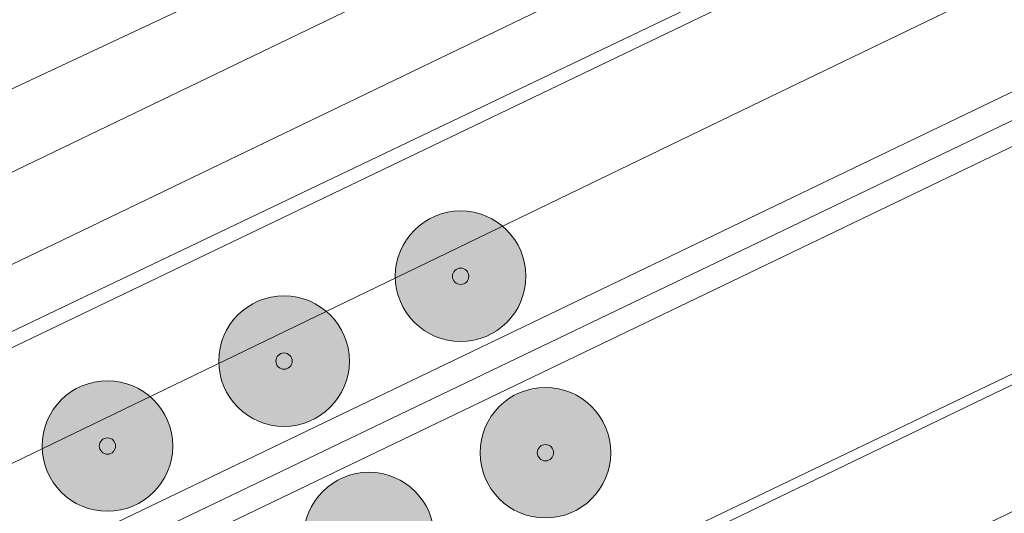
# Model space of a CAD drawing. Header units: metres. Extents: x 163543 to 168130, y 402678 to 405437.
# Tile 113 of 256: x 164615 to 164645, y 403497 to 403512. Entities that reach past the tile are written whole.
import ezdxf

# ---------------------------------------------------------------- set-up
doc = ezdxf.new("R2010")
doc.units = ezdxf.units.M
for name, color, linetype, lineweight in [('X-CA190022.004-UO-BGT_Ondergrond$0$GE_251_SPRTrein_as_Lijn_GEM', 253, 'Continuous', 9), ('X-CA190022.004-UO-BGT_Ondergrond$0$GE_401_OTDErf_Vlak_GEM', 253, 'Continuous', 9), ('X-CA190022.004-UO-BGT_Ondergrond$0$GE_479_BTDGroenvoorziening_grasenkruida_GEM', 253, 'Continuous', 9), ('X-CA190022.004-UO-BGT_Ondergrond$0$GE_504_WTDWaterloop_sloot_Vlak_GEM', 253, 'Continuous', 9), ('X-CA190022.004-UO-BGT_Ondergrond$0$GE_523_WTDGreppel_drogesloot_Vlak_GEM', 253, 'Continuous', 9), ('X-CA190022.004-UO-BGT_Ondergrond$0$GE_541_OWTOever_slootkant_Vlak_GEM', 253, 'Continuous', 9), ('X-CA190022.004-UO-DWM_Beplanting$0$N-GV-GR-BOOM_SOLITAIR-G', 92, 'Continuous', 18), ('X-CA190022.004-UO-DWM_Beplanting$0$N-WE-GR-BOOM-S', 90, 'Continuous', 18), ('X-CA190022.004-UO-KAD_Percelen$0$B-WE-KG-GRENS_PERCEEL-GV', 150, 'Continuous', 9)]:
    doc.layers.add(name, color=color, linetype=linetype, lineweight=lineweight)

# ---------------------------------------------------------------- blocks, each defined once
blk = doc.blocks.new('X-CA190022.004-UO-DWM_Beplanting$0$sfr nieuwe boom')
at = {"layer": 'X-CA190022.004-UO-DWM_Beplanting$0$N-GV-GR-BOOM_SOLITAIR-G', "transparency": 33554470}
h = blk.add_hatch(color=256, dxfattribs=at)
h.dxf.hatch_style = 1
edge = h.paths.add_edge_path()
edge.add_arc((0, 0), 2, 0, 360)
at = {"layer": 'X-CA190022.004-UO-DWM_Beplanting$0$N-GV-GR-BOOM_SOLITAIR-G'}
h = blk.add_hatch(color=256, dxfattribs=at)
h.dxf.hatch_style = 1
edge = h.paths.add_edge_path()
edge.add_arc((0, 0), 0.25, 0, 360)
for radius in [2, 0.25]:
    blk.add_circle((0, 0), radius, dxfattribs=at)

msp = doc.modelspace()

# ---------------------------------------------------------------- linework, layer by layer
at = {"layer": 'X-CA190022.004-UO-BGT_Ondergrond$0$GE_251_SPRTrein_as_Lijn_GEM'}
for p, q in [((164612.775, 403494.432), (164785.364, 403577.492)), ((164613.43, 403493.072), (164786.046, 403576.149)), ((164586.092, 403480.76), (164743.728, 403556.491))]:
    msp.add_line(p, q, dxfattribs=at)
at = {"layer": 'X-CA190022.004-UO-BGT_Ondergrond$0$GE_401_OTDErf_Vlak_GEM', "flags": 128}
msp.add_lwpolyline([(164644.76, 403522.135), (164598.026, 403499.598), (164597.907, 403499.54), (164559.867, 403481.087), (164519.897, 403461.496), (164496.748, 403450.567), (164495.285, 403449.119), (164488.004, 403452.975), (164453.106, 403493.369), (164446.912, 403500.197), (164442.328, 403505.829), (164442.279, 403505.897), (164417.651, 403534.485)], dxfattribs=at)
at = {"layer": 'X-CA190022.004-UO-BGT_Ondergrond$0$GE_479_BTDGroenvoorziening_grasenkruida_GEM', "flags": 128}
msp.add_lwpolyline([(164661.155, 403508.745), (164638.92, 403498.02), (164629.806, 403493.624), (164631.326, 403490.472), (164592.676, 403472.187), (164593.082, 403473.391), (164592.609, 403473.511), (164591.238, 403473.656), (164588.258, 403473.003), (164582.318, 403470.584), (164560.42, 403459.532), (164531.517, 403445.829), (164507.277, 403434.264), (164505.761, 403433.039), (164496.644, 403443.037), (164498.627, 403442.886), (164500.282, 403443.347), (164516.388, 403451.268), (164556.346, 403470.466), (164637.795, 403509.882), (164672.252, 403526.504)], dxfattribs=at)
at = {"layer": 'X-CA190022.004-UO-BGT_Ondergrond$0$GE_504_WTDWaterloop_sloot_Vlak_GEM', "flags": 128}
msp.add_lwpolyline([(164678.426, 403533.128), (164644.871, 403517.187), (164587.245, 403489.628), (164555.789, 403474.342), (164525.812, 403459.868), (164499.837, 403447.15), (164498.596, 403446.585), (164497.552, 403446.453), (164497.046, 403446.537), (164496.522, 403447.593), (164496.813, 403448.046), (164507.457, 403453.306), (164615.872, 403505.365), (164674.068, 403533.44)], dxfattribs=at)
at = {"layer": 'X-CA190022.004-UO-BGT_Ondergrond$0$GE_523_WTDGreppel_drogesloot_Vlak_GEM', "flags": 128}
msp.add_lwpolyline([(164707.718, 403526.866), (164685.598, 403516.649), (164662.351, 403505.436), (164640.44, 403494.868), (164631.326, 403490.472), (164629.806, 403493.624), (164638.92, 403498.02), (164661.155, 403508.745), (164683.747, 403519.646), (164705.956, 403530.356), (164728.591, 403541.273), (164751.162, 403552.163), (164770.122, 403561.314), (164771.397, 403558.596), (164753.889, 403548.503), (164707.718, 403526.866)], dxfattribs=at)
at = {"layer": 'X-CA190022.004-UO-BGT_Ondergrond$0$GE_541_OWTOever_slootkant_Vlak_GEM', "flags": 128}
for points in [[(164496.522, 403447.593), (164496.813, 403448.046), (164507.457, 403453.306), (164615.872, 403505.365), (164674.068, 403533.44)], [(164678.426, 403533.128), (164644.871, 403517.187), (164587.245, 403489.628), (164555.789, 403474.342), (164525.812, 403459.868), (164499.837, 403447.15), (164498.596, 403446.585), (164497.552, 403446.453), (164497.046, 403446.537), (164496.522, 403447.593)], [(164672.252, 403526.504), (164637.795, 403509.882), (164556.346, 403470.466), (164516.388, 403451.268)], [(164516.388, 403451.268), (164500.282, 403443.347), (164498.627, 403442.886), (164496.644, 403443.037), (164495.603, 403443.783), (164494.512, 403445.201), (164493.938, 403446.928), (164494.344, 403448.187), (164495.285, 403449.119), (164496.748, 403450.567), (164519.897, 403461.496), (164559.867, 403481.087), (164597.907, 403499.54), (164598.026, 403499.598), (164644.76, 403522.135), (164649.727, 403524.45)]]:
    msp.add_lwpolyline(points, dxfattribs=at)
at = {"layer": 'X-CA190022.004-UO-KAD_Percelen$0$B-WE-KG-GRENS_PERCEEL-GV', "flags": 128}
for points in [[(164595.838, 403501.354), (164555.326, 403482.367), (164489.137, 403451.001), (164492.811, 403446.689), (164487.569, 403444.164), (164476.902, 403439.143), (164474.656, 403438.052), (164469.708, 403435.65), (164459.04, 403430.474), (164460.276, 403427.915), (164478.654, 403436.809), (164549.795, 403471.239), (164610.094, 403500.047), (164740.684, 403562.794), (164887.38, 403633.726), (164885.502, 403637.729), (164830.972, 403611.838), (164787.129, 403591.173), (164774.865, 403585.072), (164771.579, 403589.482), (164763.848, 403582.954), (164722.665, 403561.134), (164654.869, 403529.019)], [(164460.276, 403427.915), (164466.349, 403415.367), (164487.883, 403425.722), (164496.111, 403429.679), (164555.855, 403458.619), (164593.206, 403476.41), (164588.97, 403485.217), (164612.074, 403496.328), (164616.314, 403487.512), (164746.772, 403550.188), (164893.326, 403621.049), (164887.38, 403633.726), (164740.684, 403562.794), (164610.094, 403500.047), (164549.795, 403471.239), (164478.654, 403436.809)], [(164468.748, 403410.406), (164486.08, 403417.995), (164492.111, 403420.636), (164493.855, 403418.592), (164495.298, 403416.903), (164503.089, 403421.185), (164615.905, 403478.304), (164662.782, 403501.158), (164772.136, 403553.829), (164770.057, 403555.749), (164790.783, 403565.26), (164789.551, 403566.923), (164799.538, 403571.715), (164894.973, 403617.537), (164893.326, 403621.049), (164746.772, 403550.188), (164616.314, 403487.512), (164616.456, 403487.216), (164593.352, 403476.106), (164593.206, 403476.41), (164555.855, 403458.619), (164496.111, 403429.679), (164487.883, 403425.722), (164466.349, 403415.367)], [(164638.33, 403616.453), (164610.511, 403591.436), (164547.782, 403558.103), (164595.838, 403501.354), (164654.869, 403529.019), (164648.623, 403536.343), (164642.773, 403543.203), (164674.031, 403570.572)]]:
    msp.add_lwpolyline(points, close=True, dxfattribs=at)

# ---------------------------------------------------------------- block references
at = {"layer": 'X-CA190022.004-UO-DWM_Beplanting$0$N-WE-GR-BOOM-S'}
for p in [(164628.596, 403504.518, 0.475), (164623.19, 403501.917, 0.475), (164617.783, 403499.315, 0.475), (164631.195, 403499.11, 0.475), (164625.789, 403496.509, 0.475)]:
    msp.add_blockref('X-CA190022.004-UO-DWM_Beplanting$0$sfr nieuwe boom', p, dxfattribs=at)

doc.saveas('drawing.dxf')
